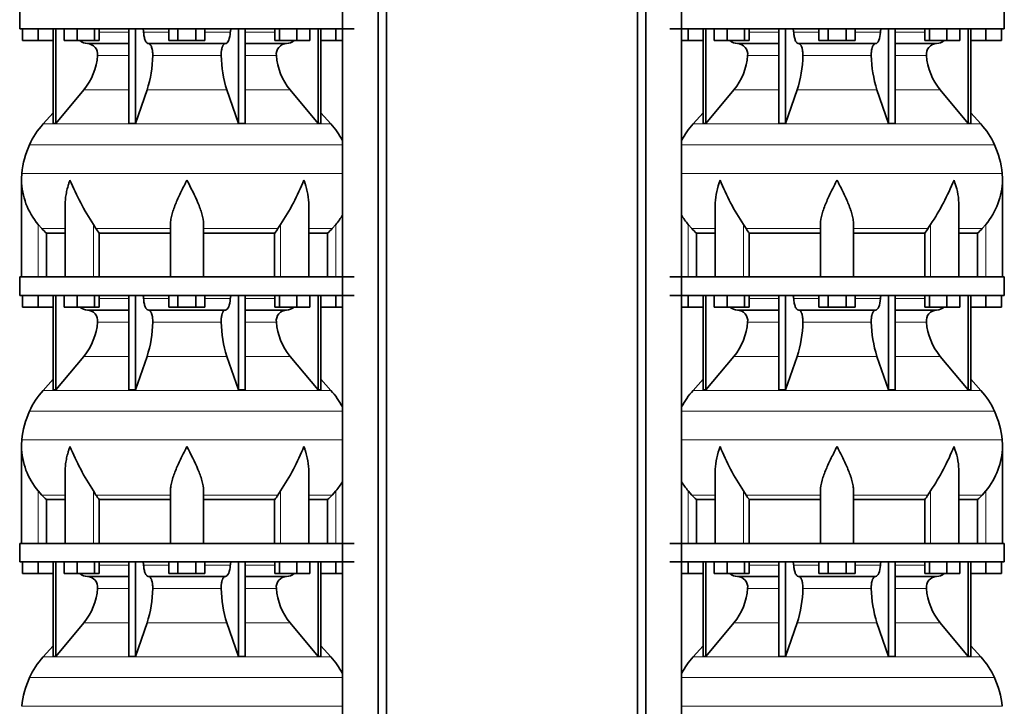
# Model space of a CAD drawing. Header units: millimetres. Extents: x 160 to 768, y -1429 to 1506.
# Tile 14 of 17: x 165 to 701, y 304 to 677. Entities that reach past the tile are written whole.
import ezdxf

# ---------------------------------------------------------------- set-up
doc = ezdxf.new("R2010")
doc.units = ezdxf.units.MM
doc.layers.add('LOW_134-6', color=7, linetype='Continuous')
doc.layers.add('VSI134_DIFFUSORE', color=7, linetype='Continuous')

# ---------------------------------------------------------------- blocks, each defined once
blk = doc.blocks.new('SE')
at = {"layer": 'LOW_134-6', "color": 7, "linetype": 'Continuous', "lineweight": 35}
for p, q in [((340.92, 992.18), (340.92, 105.68)), ((360.31, 105.68), (360.31, 992.18)), ((364.86, 105.68), (364.86, 992.18)), ((340.85, 672.18), (340.85, 537.18)), ((340.85, 527.18), (340.85, 392.18)), ((340.85, 382.18), (340.85, 247.18))]:
    blk.add_line(p, q, dxfattribs=at)
at = {"layer": 'VSI134_DIFFUSORE', "color": 7, "linetype": 'Continuous', "lineweight": 35}
for p, q in [((165.29, 682.18), (165.29, 672.18)), ((165.29, 672.18), (347.29, 672.18)), ((166.79, 665.78), (166.79, 672.18)), ((166.79, 665.78), (166.79, 672.18)), ((175.29, 665.78), (175.29, 672.18)), ((183.46, 672.18), (183.46, 620.73)), ((184.99, 672.18), (184.99, 620.73)), ((189.53, 665.78), (189.53, 672.18)), ((196.47, 665.78), (196.47, 672.18)), ((205.95, 665.78), (205.95, 672.18)), ((208.49, 665.78), (208.49, 672.18)), ((224.59, 672.18), (224.59, 620.73)), ((228.29, 672.18), (228.29, 620.73)), ((246.47, 665.78), (246.47, 672.18)), ((251.38, 665.78), (251.38, 672.18)), ((261.2, 665.78), (261.2, 672.18)), ((266.1, 665.78), (266.1, 672.18)), ((284.29, 672.18), (284.29, 620.73)), ((287.99, 672.18), (287.99, 620.73)), ((304.08, 665.78), (304.08, 672.18)), ((306.63, 665.78), (306.63, 672.18)), ((316.11, 665.78), (316.11, 672.18)), ((323.05, 665.78), (323.05, 672.18)), ((327.59, 672.18), (327.59, 620.73)), ((329.12, 672.18), (329.12, 620.73)), ((337.29, 665.78), (337.29, 672.18)), ((175.29, 665.78), (166.79, 665.78)), ((183.46, 665.78), (175.29, 665.78)), ((196.47, 665.78), (189.53, 665.78)), ((205.95, 665.78), (196.47, 665.78)), ((208.49, 665.78), (205.95, 665.78)), ((251.38, 665.78), (246.47, 665.78)), ((261.2, 665.78), (251.38, 665.78)), ((266.1, 665.78), (261.2, 665.78)), ((306.63, 665.78), (304.08, 665.78)), ((316.11, 665.78), (306.63, 665.78)), ((323.05, 665.78), (316.11, 665.78)), ((337.29, 665.78), (329.12, 665.78)), ((340.85, 665.78), (337.29, 665.78)), ((202.12, 664.18), (224.59, 664.18)), ((235.38, 664.18), (277.2, 664.18)), ((287.99, 664.18), (310.46, 664.18)), ((184.99, 620.73), (200.15, 638.94)), ((228.29, 620.73), (234.57, 638.94)), ((278.01, 638.94), (284.29, 620.73)), ((312.43, 638.94), (327.59, 620.73)), ((183.46, 626.5), (177.99, 620.43)), ((334.59, 620.43), (329.12, 626.5)), ((183.46, 620.73), (184.99, 620.73)), ((224.59, 620.73), (228.29, 620.73)), ((284.29, 620.73), (287.99, 620.73)), ((327.59, 620.73), (329.12, 620.73)), ((166.29, 589.92), (166.29, 537.18)), ((190.01, 576.54), (190.01, 537.18)), ((322.57, 537.18), (322.57, 576.54)), ((177.3, 563.48), (175.29, 565.78)), ((206.8, 563.48), (205.38, 565.78)), ((247.29, 537.18), (247.29, 565.78)), ((265.29, 537.18), (265.29, 565.78)), ((307.2, 565.78), (305.78, 563.48)), ((337.29, 565.78), (335.28, 563.48)), ((179.82, 561.04), (190.01, 561.04)), ((179.82, 537.18), (179.82, 561.04)), ((208.58, 561.04), (247.29, 561.04)), ((208.58, 537.18), (208.58, 561.04)), ((265.29, 561.04), (304, 561.04)), ((304, 561.04), (304, 537.18)), ((322.57, 561.04), (332.76, 561.04)), ((332.76, 561.04), (332.76, 537.18)), ((347.29, 537.18), (165.29, 537.18)), ((165.29, 537.18), (165.29, 527.18)), ((165.29, 527.18), (347.29, 527.18)), ((166.79, 520.78), (166.79, 527.18)), ((166.79, 520.78), (166.79, 527.18)), ((175.29, 520.78), (175.29, 527.18)), ((183.46, 527.18), (183.46, 475.73)), ((184.99, 527.18), (184.99, 475.73)), ((189.53, 520.78), (189.53, 527.18)), ((196.47, 520.78), (196.47, 527.18)), ((205.95, 520.78), (205.95, 527.18)), ((208.49, 520.78), (208.49, 527.18)), ((224.59, 527.18), (224.59, 475.73)), ((228.29, 527.18), (228.29, 475.73)), ((246.47, 520.78), (246.47, 527.18)), ((251.38, 520.78), (251.38, 527.18)), ((261.2, 520.78), (261.2, 527.18)), ((266.1, 520.78), (266.1, 527.18)), ((284.29, 527.18), (284.29, 475.73)), ((287.99, 527.18), (287.99, 475.73)), ((304.08, 520.78), (304.08, 527.18)), ((306.63, 520.78), (306.63, 527.18)), ((316.11, 520.78), (316.11, 527.18)), ((323.05, 520.78), (323.05, 527.18)), ((327.59, 527.18), (327.59, 475.73)), ((329.12, 527.18), (329.12, 475.73)), ((337.29, 520.78), (337.29, 527.18)), ((175.29, 520.78), (166.79, 520.78)), ((183.46, 520.78), (175.29, 520.78)), ((196.47, 520.78), (189.53, 520.78)), ((205.95, 520.78), (196.47, 520.78)), ((208.49, 520.78), (205.95, 520.78)), ((251.38, 520.78), (246.47, 520.78)), ((261.2, 520.78), (251.38, 520.78)), ((266.1, 520.78), (261.2, 520.78)), ((306.63, 520.78), (304.08, 520.78)), ((316.11, 520.78), (306.63, 520.78)), ((323.05, 520.78), (316.11, 520.78)), ((337.29, 520.78), (329.12, 520.78)), ((340.85, 520.78), (337.29, 520.78)), ((202.12, 519.18), (224.59, 519.18)), ((235.38, 519.18), (277.2, 519.18)), ((287.99, 519.18), (310.46, 519.18)), ((184.99, 475.73), (200.15, 493.94)), ((228.29, 475.73), (234.57, 493.94)), ((278.01, 493.94), (284.29, 475.73)), ((312.43, 493.94), (327.59, 475.73)), ((183.46, 481.5), (177.99, 475.43)), ((334.59, 475.43), (329.12, 481.5)), ((183.46, 475.73), (184.99, 475.73)), ((224.59, 475.73), (228.29, 475.73)), ((284.29, 475.73), (287.99, 475.73)), ((327.59, 475.73), (329.12, 475.73)), ((166.29, 444.92), (166.29, 392.18)), ((190.01, 431.54), (190.01, 392.18)), ((322.57, 392.18), (322.57, 431.54)), ((177.3, 418.48), (175.29, 420.78)), ((206.8, 418.48), (205.38, 420.78)), ((247.29, 392.18), (247.29, 420.78)), ((265.29, 392.18), (265.29, 420.78)), ((307.2, 420.78), (305.78, 418.48)), ((337.29, 420.78), (335.28, 418.48)), ((179.82, 416.04), (190.01, 416.04)), ((179.82, 392.18), (179.82, 416.04)), ((208.58, 416.04), (247.29, 416.04)), ((208.58, 392.18), (208.58, 416.04)), ((265.29, 416.04), (304, 416.04)), ((304, 416.04), (304, 392.18)), ((322.57, 416.04), (332.76, 416.04)), ((332.76, 416.04), (332.76, 392.18)), ((347.29, 392.18), (165.29, 392.18)), ((165.29, 392.18), (165.29, 382.18)), ((165.29, 382.18), (347.29, 382.18)), ((166.79, 375.78), (166.79, 382.18)), ((166.79, 375.78), (166.79, 382.18)), ((175.29, 375.78), (175.29, 382.18)), ((183.46, 382.18), (183.46, 330.73)), ((184.99, 382.18), (184.99, 330.73)), ((189.53, 375.78), (189.53, 382.18)), ((196.47, 375.78), (196.47, 382.18)), ((205.95, 375.78), (205.95, 382.18)), ((208.49, 375.78), (208.49, 382.18)), ((224.59, 382.18), (224.59, 330.73)), ((228.29, 382.18), (228.29, 330.73)), ((246.47, 375.78), (246.47, 382.18)), ((251.38, 375.78), (251.38, 382.18)), ((261.2, 375.78), (261.2, 382.18)), ((266.1, 375.78), (266.1, 382.18)), ((284.29, 382.18), (284.29, 330.73)), ((287.99, 382.18), (287.99, 330.73)), ((304.08, 375.78), (304.08, 382.18)), ((306.63, 375.78), (306.63, 382.18)), ((316.11, 375.78), (316.11, 382.18)), ((323.05, 375.78), (323.05, 382.18)), ((327.59, 382.18), (327.59, 330.73)), ((329.12, 382.18), (329.12, 330.73)), ((337.29, 375.78), (337.29, 382.18)), ((175.29, 375.78), (166.79, 375.78)), ((183.46, 375.78), (175.29, 375.78)), ((196.47, 375.78), (189.53, 375.78)), ((205.95, 375.78), (196.47, 375.78)), ((208.49, 375.78), (205.95, 375.78)), ((251.38, 375.78), (246.47, 375.78)), ((261.2, 375.78), (251.38, 375.78)), ((266.1, 375.78), (261.2, 375.78)), ((306.63, 375.78), (304.08, 375.78)), ((316.11, 375.78), (306.63, 375.78)), ((323.05, 375.78), (316.11, 375.78)), ((337.29, 375.78), (329.12, 375.78)), ((340.85, 375.78), (337.29, 375.78)), ((202.12, 374.18), (224.59, 374.18)), ((235.38, 374.18), (277.2, 374.18)), ((287.99, 374.18), (310.46, 374.18)), ((184.99, 330.73), (200.15, 348.94)), ((228.29, 330.73), (234.57, 348.94)), ((278.01, 348.94), (284.29, 330.73)), ((312.43, 348.94), (327.59, 330.73)), ((183.46, 336.5), (177.99, 330.43)), ((334.59, 330.43), (329.12, 336.5)), ((183.46, 330.73), (184.99, 330.73)), ((224.59, 330.73), (228.29, 330.73)), ((284.29, 330.73), (287.99, 330.73)), ((327.59, 330.73), (329.12, 330.73))]:
    blk.add_line(p, q, dxfattribs=at)
at = {"layer": 'VSI134_DIFFUSORE', "color": 4, "linetype": 'Continuous', "lineweight": 9}
for p, q in [((208.49, 670.41), (224.59, 670.41)), ((232.72, 670.41), (246.47, 670.41)), ((266.1, 670.41), (279.86, 670.41)), ((287.99, 670.41), (304.08, 670.41)), ((224.59, 657.64), (207.66, 657.64)), ((274.9, 657.64), (237.68, 657.64)), ((304.92, 657.64), (287.99, 657.64)), ((200.15, 638.94), (224.59, 638.94)), ((234.57, 638.94), (278.01, 638.94)), ((287.99, 638.94), (312.43, 638.94)), ((177.99, 620.43), (334.59, 620.43)), ((340.85, 609.17), (170.62, 609.17)), ((166.46, 593.54), (340.85, 593.54)), ((175.29, 537.18), (175.29, 565.78)), ((177.3, 563.48), (190.01, 563.48)), ((205.38, 537.18), (205.38, 565.78)), ((206.8, 563.48), (247.29, 563.48)), ((265.29, 563.48), (305.78, 563.48)), ((307.2, 537.18), (307.2, 565.78)), ((322.57, 563.48), (335.28, 563.48)), ((337.29, 537.18), (337.29, 565.78)), ((208.49, 525.41), (224.59, 525.41)), ((232.72, 525.41), (246.47, 525.41)), ((266.1, 525.41), (279.86, 525.41)), ((287.99, 525.41), (304.08, 525.41)), ((224.59, 512.64), (207.66, 512.64)), ((274.9, 512.64), (237.68, 512.64)), ((304.92, 512.64), (287.99, 512.64)), ((200.15, 493.94), (224.59, 493.94)), ((234.57, 493.94), (278.01, 493.94)), ((287.99, 493.94), (312.43, 493.94)), ((177.99, 475.43), (334.59, 475.43)), ((340.85, 464.17), (170.62, 464.17)), ((166.46, 448.54), (340.85, 448.54)), ((175.29, 392.18), (175.29, 420.78)), ((177.3, 418.48), (190.01, 418.48)), ((205.38, 392.18), (205.38, 420.78)), ((206.8, 418.48), (247.29, 418.48)), ((265.29, 418.48), (305.78, 418.48)), ((307.2, 392.18), (307.2, 420.78)), ((322.57, 418.48), (335.28, 418.48)), ((337.29, 392.18), (337.29, 420.78)), ((208.49, 380.41), (224.59, 380.41)), ((232.72, 380.41), (246.47, 380.41)), ((266.1, 380.41), (279.86, 380.41)), ((287.99, 380.41), (304.08, 380.41)), ((224.59, 367.64), (207.66, 367.64)), ((274.9, 367.64), (237.68, 367.64)), ((304.92, 367.64), (287.99, 367.64)), ((200.15, 348.94), (224.59, 348.94)), ((234.57, 348.94), (278.01, 348.94)), ((287.99, 348.94), (312.43, 348.94)), ((177.99, 330.43), (334.59, 330.43)), ((340.85, 319.17), (170.62, 319.17)), ((166.46, 303.54), (340.85, 303.54))]:
    blk.add_line(p, q, dxfattribs=at)
at = {"layer": 'VSI134_DIFFUSORE', "color": 7, "linetype": 'Continuous', "lineweight": 35}
for centre, radius, start, end in [((202.35, 670.86), 6.68, 229.5852, 268.0094), ((310.23, 670.86), 6.68, 271.9979, 310.3729), ((201.83, 658.32), 5.87, 353.3223, 87.2173), ((310.73, 658.34), 5.85, 92.5772, 186.8833), ((174.36, 660.16), 33.4, 320.5472, 355.6594), ((172.72, 658.84), 64.97, 342.1602, 358.9354), ((341.37, 659.09), 66.48, 181.2569, 197.6475), ((338.33, 660.21), 33.51, 184.3996, 219.3938), ((210.69, 590.98), 44, 138, 155.5912), ((301.89, 590.98), 44, 27.6842, 42), ((215.24, 588.92), 49, 155.5912, 174.5826), ((204.79, 589.91), 38.5, 174.5826, 180.0352), ((204.98, 590.59), 38.7, 181.0159, 219.8906), ((330.99, 647.45), 149.83, 202.585, 213.0327), ((196.07, 639.81), 133.53, 326.3278, 338.0546), ((307.6, 590.59), 38.7, 320.1094, 329.446), ((239.94, 585.72), 39.91, 213.8601, 218.2043), ((272.67, 585.7), 39.88, 321.7938, 326.1418), ((202.35, 525.86), 6.68, 229.5852, 268.0094), ((310.23, 525.86), 6.68, 271.9979, 310.3729), ((201.83, 513.32), 5.87, 353.3223, 87.2173), ((310.73, 513.34), 5.85, 92.5772, 186.8833), ((174.36, 515.16), 33.4, 320.5472, 355.6594), ((172.72, 513.84), 64.97, 342.1602, 358.9354), ((341.37, 514.09), 66.48, 181.2569, 197.6475), ((338.33, 515.21), 33.51, 184.3996, 219.3938), ((210.69, 445.98), 44, 138, 155.5912), ((301.89, 445.98), 44, 27.6842, 42), ((215.24, 443.92), 49, 155.5912, 174.5826), ((204.79, 444.91), 38.5, 174.5826, 180.0352), ((204.98, 445.59), 38.7, 181.0159, 219.8906), ((330.99, 502.45), 149.83, 202.585, 213.0327), ((196.07, 494.81), 133.53, 326.3278, 338.0546), ((307.6, 445.59), 38.7, 320.1094, 329.446), ((239.94, 440.72), 39.91, 213.8601, 218.2043), ((272.67, 440.7), 39.88, 321.7938, 326.1418), ((202.35, 380.86), 6.68, 229.5852, 268.0094), ((310.23, 380.86), 6.68, 271.9979, 310.3729), ((201.83, 368.32), 5.87, 353.3223, 87.2173), ((310.73, 368.34), 5.85, 92.5772, 186.8833), ((174.36, 370.16), 33.4, 320.5472, 355.6594), ((172.72, 368.84), 64.97, 342.1602, 358.9354), ((341.37, 369.09), 66.48, 181.2569, 197.6475), ((338.33, 370.21), 33.51, 184.3996, 219.3938), ((210.69, 300.98), 44, 138, 155.5912), ((301.89, 300.98), 44, 27.6842, 42), ((215.24, 298.92), 49, 155.5912, 174.5826)]:
    blk.add_arc(centre, radius, start, end, dxfattribs=at)
for points, knots in [([(231.96, 672.18), (232, 672.18), (232.05, 672.17), (232.14, 672.13), (232.19, 672.1), (232.32, 671.97), (232.4, 671.84), (232.54, 671.51), (232.59, 671.32), (232.68, 670.89), (232.71, 670.65), (232.72, 670.41)], [0, 0, 0, 0, 0.125, 0.125, 0.25, 0.25, 0.5, 0.5, 0.75, 0.75, 1, 1, 1, 1]), ([(235.38, 664.18), (235.22, 664.18), (235.06, 664.22), (234.82, 664.34), (234.74, 664.39), (234.58, 664.5), (234.5, 664.57), (234.27, 664.79), (234.13, 664.98), (233.85, 665.43), (233.72, 665.68), (233.47, 666.24), (233.36, 666.56), (233.16, 667.23), (233.07, 667.59), (232.93, 668.34), (232.86, 668.74), (232.77, 669.56), (232.74, 669.98), (232.72, 670.41)], [0, 0, 0, 0, 0.125, 0.125, 0.1875, 0.1875, 0.25, 0.25, 0.375, 0.375, 0.5, 0.5, 0.625, 0.625, 0.75, 0.75, 0.875, 0.875, 1, 1, 1, 1]), ([(279.86, 670.41), (279.79, 668.7), (279.47, 667.1), (278.5, 664.83), (277.85, 664.18), (277.2, 664.18)], [0, 0, 0, 0, 0.5, 0.5, 1, 1, 1, 1]), ([(279.86, 670.41), (279.87, 670.65), (279.9, 670.88), (279.96, 671.21), (279.99, 671.31), (280.05, 671.5), (280.08, 671.59), (280.15, 671.76), (280.18, 671.83), (280.26, 671.95), (280.31, 672.01), (280.39, 672.1), (280.44, 672.13), (280.53, 672.17), (280.58, 672.18), (280.62, 672.18)], [0, 0, 0, 0, 0.25, 0.25, 0.375, 0.375, 0.5, 0.5, 0.625, 0.625, 0.75, 0.75, 0.875, 0.875, 1, 1, 1, 1]), ([(235.38, 664.18), (235.46, 664.18), (235.54, 664.17), (235.7, 664.13), (235.78, 664.1), (236.01, 663.97), (236.16, 663.84), (236.46, 663.5), (236.59, 663.3), (236.79, 662.94), (236.85, 662.81), (236.97, 662.53), (237.03, 662.38), (237.19, 661.92), (237.28, 661.59), (237.4, 661.05), (237.44, 660.87), (237.51, 660.49), (237.54, 660.3), (237.62, 659.71), (237.65, 659.3), (237.69, 658.47), (237.69, 658.05), (237.68, 657.64)], [0, 0, 0, 0, 0.0625, 0.0625, 0.125, 0.125, 0.25, 0.25, 0.375, 0.375, 0.4375, 0.4375, 0.5, 0.5, 0.625, 0.625, 0.6875, 0.6875, 0.75, 0.75, 0.875, 0.875, 1, 1, 1, 1]), ([(274.9, 657.64), (274.89, 658.05), (274.89, 658.47), (274.92, 659.09), (274.93, 659.29), (274.97, 659.7), (274.99, 659.9), (275.07, 660.49), (275.13, 660.87), (275.25, 661.41), (275.3, 661.58), (275.39, 661.92), (275.5, 662.24), (275.61, 662.53), (275.73, 662.8), (275.79, 662.94), (275.99, 663.3), (276.12, 663.51), (276.42, 663.84), (276.57, 663.97), (276.88, 664.14), (277.04, 664.18), (277.2, 664.18)], [0, 0, 0, 0, 0.125, 0.125, 0.1875, 0.1875, 0.25, 0.25, 0.375, 0.375, 0.4375, 0.4375, 0.5, 0.5625, 0.5625, 0.625, 0.625, 0.75, 0.75, 0.875, 0.875, 1, 1, 1, 1]), ([(192.65, 589.91), (192.56, 589.65), (192.46, 589.39), (192.28, 588.86), (192.2, 588.6), (191.94, 587.82), (191.78, 587.3), (191.32, 585.74), (191.06, 584.71), (190.61, 582.63), (190.42, 581.59), (190.15, 579.54), (190.07, 578.52), (190.02, 577.18), (190.01, 576.86), (190.01, 576.53)], [0, 0, 0, 0, 0.03125, 0.03125, 0.0625, 0.0625, 0.125, 0.125, 0.25, 0.25, 0.375, 0.375, 0.5, 0.5, 0.5400162, 0.5400162, 0.5400162, 0.5400162]), ([(256.29, 589.91), (256.16, 589.65), (256.02, 589.39), (255.76, 588.86), (255.63, 588.6), (255.23, 587.82), (254.96, 587.3), (254.18, 585.74), (253.66, 584.71), (252.65, 582.63), (252.15, 581.59), (251.21, 579.54), (250.75, 578.52), (249.91, 576.49), (249.51, 575.48), (248.97, 573.98), (248.8, 573.48), (248.48, 572.48), (248.33, 571.98), (247.91, 570.5), (247.69, 569.53), (247.38, 567.63), (247.29, 566.69), (247.29, 565.78)], [0, 0, 0, 0, 0.03125, 0.03125, 0.0625, 0.0625, 0.125, 0.125, 0.25, 0.25, 0.375, 0.375, 0.5, 0.5, 0.625, 0.625, 0.6875, 0.6875, 0.75, 0.75, 0.875, 0.875, 1, 1, 1, 1]), ([(265.29, 565.78), (265.29, 567.61), (264.94, 569.51), (263.84, 573.46), (263.1, 575.47), (260.56, 581.55), (258.4, 585.76), (256.29, 589.91)], [0, 0, 0, 0, 0.25, 0.25, 0.5, 0.5, 1, 1, 1, 1]), ([(322.57, 576.53), (322.57, 576.87), (322.56, 577.21), (322.47, 579.6), (322.19, 581.64), (321.52, 584.72), (321.25, 585.75), (320.8, 587.3), (320.64, 587.82), (320.38, 588.6), (320.25, 588.99), (320.12, 589.39), (320.02, 589.65), (319.98, 589.78), (319.93, 589.91)], [0.4588627, 0.4588627, 0.4588627, 0.4588627, 0.5, 0.5, 0.75, 0.75, 0.875, 0.875, 0.9375, 0.9375, 0.96875, 0.984375, 0.984375, 1, 1, 1, 1]), ([(231.96, 527.18), (232, 527.18), (232.05, 527.17), (232.14, 527.13), (232.19, 527.1), (232.32, 526.97), (232.4, 526.84), (232.54, 526.51), (232.59, 526.32), (232.68, 525.89), (232.71, 525.65), (232.72, 525.41)], [0, 0, 0, 0, 0.125, 0.125, 0.25, 0.25, 0.5, 0.5, 0.75, 0.75, 1, 1, 1, 1]), ([(235.38, 519.18), (235.22, 519.18), (235.06, 519.22), (234.82, 519.34), (234.74, 519.39), (234.58, 519.5), (234.5, 519.57), (234.27, 519.79), (234.13, 519.98), (233.85, 520.43), (233.72, 520.68), (233.47, 521.24), (233.36, 521.56), (233.16, 522.23), (233.07, 522.59), (232.93, 523.34), (232.86, 523.74), (232.77, 524.56), (232.74, 524.98), (232.72, 525.41)], [0, 0, 0, 0, 0.125, 0.125, 0.1875, 0.1875, 0.25, 0.25, 0.375, 0.375, 0.5, 0.5, 0.625, 0.625, 0.75, 0.75, 0.875, 0.875, 1, 1, 1, 1]), ([(279.86, 525.41), (279.79, 523.7), (279.47, 522.1), (278.5, 519.83), (277.85, 519.18), (277.2, 519.18)], [0, 0, 0, 0, 0.5, 0.5, 1, 1, 1, 1]), ([(279.86, 525.41), (279.87, 525.65), (279.9, 525.88), (279.96, 526.21), (279.99, 526.31), (280.05, 526.5), (280.08, 526.59), (280.15, 526.76), (280.18, 526.83), (280.26, 526.95), (280.31, 527.01), (280.39, 527.1), (280.44, 527.13), (280.53, 527.17), (280.58, 527.18), (280.62, 527.18)], [0, 0, 0, 0, 0.25, 0.25, 0.375, 0.375, 0.5, 0.5, 0.625, 0.625, 0.75, 0.75, 0.875, 0.875, 1, 1, 1, 1]), ([(235.38, 519.18), (235.46, 519.18), (235.54, 519.17), (235.7, 519.13), (235.78, 519.1), (236.01, 518.97), (236.16, 518.84), (236.46, 518.5), (236.59, 518.3), (236.79, 517.94), (236.85, 517.81), (236.97, 517.53), (237.03, 517.38), (237.19, 516.92), (237.28, 516.59), (237.4, 516.05), (237.44, 515.87), (237.51, 515.49), (237.54, 515.3), (237.62, 514.71), (237.65, 514.3), (237.69, 513.47), (237.69, 513.05), (237.68, 512.64)], [0, 0, 0, 0, 0.0625, 0.0625, 0.125, 0.125, 0.25, 0.25, 0.375, 0.375, 0.4375, 0.4375, 0.5, 0.5, 0.625, 0.625, 0.6875, 0.6875, 0.75, 0.75, 0.875, 0.875, 1, 1, 1, 1]), ([(274.9, 512.64), (274.89, 513.05), (274.89, 513.47), (274.92, 514.09), (274.93, 514.29), (274.97, 514.7), (274.99, 514.9), (275.07, 515.49), (275.13, 515.87), (275.25, 516.41), (275.3, 516.58), (275.39, 516.92), (275.5, 517.24), (275.61, 517.53), (275.73, 517.8), (275.79, 517.94), (275.99, 518.3), (276.12, 518.51), (276.42, 518.84), (276.57, 518.97), (276.88, 519.14), (277.04, 519.18), (277.2, 519.18)], [0, 0, 0, 0, 0.125, 0.125, 0.1875, 0.1875, 0.25, 0.25, 0.375, 0.375, 0.4375, 0.4375, 0.5, 0.5625, 0.5625, 0.625, 0.625, 0.75, 0.75, 0.875, 0.875, 1, 1, 1, 1]), ([(192.65, 444.91), (192.56, 444.65), (192.46, 444.39), (192.28, 443.86), (192.2, 443.6), (191.94, 442.82), (191.78, 442.3), (191.32, 440.74), (191.06, 439.71), (190.61, 437.63), (190.42, 436.59), (190.15, 434.54), (190.07, 433.52), (190.02, 432.18), (190.01, 431.86), (190.01, 431.53)], [0, 0, 0, 0, 0.03125, 0.03125, 0.0625, 0.0625, 0.125, 0.125, 0.25, 0.25, 0.375, 0.375, 0.5, 0.5, 0.5400162, 0.5400162, 0.5400162, 0.5400162]), ([(256.29, 444.91), (256.16, 444.65), (256.02, 444.39), (255.76, 443.86), (255.63, 443.6), (255.23, 442.82), (254.96, 442.3), (254.18, 440.74), (253.66, 439.71), (252.65, 437.63), (252.15, 436.59), (251.21, 434.54), (250.75, 433.52), (249.91, 431.49), (249.51, 430.48), (248.97, 428.98), (248.8, 428.48), (248.48, 427.48), (248.33, 426.98), (247.91, 425.5), (247.69, 424.53), (247.38, 422.63), (247.29, 421.69), (247.29, 420.78)], [0, 0, 0, 0, 0.03125, 0.03125, 0.0625, 0.0625, 0.125, 0.125, 0.25, 0.25, 0.375, 0.375, 0.5, 0.5, 0.625, 0.625, 0.6875, 0.6875, 0.75, 0.75, 0.875, 0.875, 1, 1, 1, 1]), ([(265.29, 420.78), (265.29, 422.61), (264.94, 424.51), (263.84, 428.46), (263.1, 430.47), (260.56, 436.55), (258.4, 440.76), (256.29, 444.91)], [0, 0, 0, 0, 0.25, 0.25, 0.5, 0.5, 1, 1, 1, 1]), ([(322.57, 431.53), (322.57, 431.87), (322.56, 432.21), (322.47, 434.6), (322.19, 436.64), (321.52, 439.72), (321.25, 440.75), (320.8, 442.3), (320.64, 442.82), (320.38, 443.6), (320.25, 443.99), (320.12, 444.39), (320.02, 444.65), (319.98, 444.78), (319.93, 444.91)], [0.4588627, 0.4588627, 0.4588627, 0.4588627, 0.5, 0.5, 0.75, 0.75, 0.875, 0.875, 0.9375, 0.9375, 0.96875, 0.984375, 0.984375, 1, 1, 1, 1]), ([(231.96, 382.18), (232, 382.18), (232.05, 382.17), (232.14, 382.13), (232.19, 382.1), (232.32, 381.97), (232.4, 381.84), (232.54, 381.51), (232.59, 381.32), (232.68, 380.89), (232.71, 380.65), (232.72, 380.41)], [0, 0, 0, 0, 0.125, 0.125, 0.25, 0.25, 0.5, 0.5, 0.75, 0.75, 1, 1, 1, 1]), ([(235.38, 374.18), (235.22, 374.18), (235.06, 374.22), (234.82, 374.34), (234.74, 374.39), (234.58, 374.5), (234.5, 374.57), (234.27, 374.79), (234.13, 374.98), (233.85, 375.43), (233.72, 375.68), (233.47, 376.24), (233.36, 376.56), (233.16, 377.23), (233.07, 377.59), (232.93, 378.34), (232.86, 378.74), (232.77, 379.56), (232.74, 379.98), (232.72, 380.41)], [0, 0, 0, 0, 0.125, 0.125, 0.1875, 0.1875, 0.25, 0.25, 0.375, 0.375, 0.5, 0.5, 0.625, 0.625, 0.75, 0.75, 0.875, 0.875, 1, 1, 1, 1]), ([(279.86, 380.41), (279.79, 378.7), (279.47, 377.1), (278.5, 374.83), (277.85, 374.18), (277.2, 374.18)], [0, 0, 0, 0, 0.5, 0.5, 1, 1, 1, 1]), ([(279.86, 380.41), (279.87, 380.65), (279.9, 380.88), (279.96, 381.21), (279.99, 381.31), (280.05, 381.5), (280.08, 381.59), (280.15, 381.76), (280.18, 381.83), (280.26, 381.95), (280.31, 382.01), (280.39, 382.1), (280.44, 382.13), (280.53, 382.17), (280.58, 382.18), (280.62, 382.18)], [0, 0, 0, 0, 0.25, 0.25, 0.375, 0.375, 0.5, 0.5, 0.625, 0.625, 0.75, 0.75, 0.875, 0.875, 1, 1, 1, 1]), ([(235.38, 374.18), (235.46, 374.18), (235.54, 374.17), (235.7, 374.13), (235.78, 374.1), (236.01, 373.97), (236.16, 373.84), (236.46, 373.5), (236.59, 373.3), (236.79, 372.94), (236.85, 372.81), (236.97, 372.53), (237.03, 372.38), (237.19, 371.92), (237.28, 371.59), (237.4, 371.05), (237.44, 370.87), (237.51, 370.49), (237.54, 370.3), (237.62, 369.71), (237.65, 369.3), (237.69, 368.47), (237.69, 368.05), (237.68, 367.64)], [0, 0, 0, 0, 0.0625, 0.0625, 0.125, 0.125, 0.25, 0.25, 0.375, 0.375, 0.4375, 0.4375, 0.5, 0.5, 0.625, 0.625, 0.6875, 0.6875, 0.75, 0.75, 0.875, 0.875, 1, 1, 1, 1]), ([(274.9, 367.64), (274.89, 368.05), (274.89, 368.47), (274.92, 369.09), (274.93, 369.29), (274.97, 369.7), (274.99, 369.9), (275.07, 370.49), (275.13, 370.87), (275.25, 371.41), (275.3, 371.58), (275.39, 371.92), (275.5, 372.24), (275.61, 372.53), (275.73, 372.8), (275.79, 372.94), (275.99, 373.3), (276.12, 373.51), (276.42, 373.84), (276.57, 373.97), (276.88, 374.14), (277.04, 374.18), (277.2, 374.18)], [0, 0, 0, 0, 0.125, 0.125, 0.1875, 0.1875, 0.25, 0.25, 0.375, 0.375, 0.4375, 0.4375, 0.5, 0.5625, 0.5625, 0.625, 0.625, 0.75, 0.75, 0.875, 0.875, 1, 1, 1, 1])]:
    blk.add_open_spline(points, degree=3, knots=knots, dxfattribs=at)
for points in [[(179.82, 561.04), (178.95, 561.82), (178.11, 562.64), (177.3, 563.48)], [(335.28, 563.48), (334.47, 562.64), (333.63, 561.82), (332.76, 561.04)], [(179.82, 416.04), (178.95, 416.82), (178.11, 417.64), (177.3, 418.48)], [(335.28, 418.48), (334.47, 417.64), (333.63, 416.82), (332.76, 416.04)]]:
    blk.add_open_spline(points, degree=3, dxfattribs=at)
blk = doc.blocks.new('SE3')
at = {"layer": 'LOW_134-6', "color": 7, "linetype": 'Continuous', "lineweight": 35}
for p, q in [((501.38, 105.68), (501.38, 992.18)), ((505.93, 105.68), (505.93, 992.18)), ((525.31, 992.18), (525.31, 105.68)), ((525.38, 672.18), (525.38, 537.18)), ((525.38, 527.18), (525.38, 392.18)), ((525.38, 382.18), (525.38, 247.18))]:
    blk.add_line(p, q, dxfattribs=at)
at = {"layer": 'VSI134_DIFFUSORE', "color": 7, "linetype": 'Continuous', "lineweight": 35}
for p, q in [((700.94, 672.18), (700.94, 682.18)), ((518.94, 672.18), (700.94, 672.18)), ((528.94, 665.78), (528.94, 672.18)), ((537.12, 672.18), (537.12, 620.73)), ((538.65, 672.18), (538.65, 620.73)), ((543.19, 665.78), (543.19, 672.18)), ((550.13, 665.78), (550.13, 672.18)), ((559.61, 665.78), (559.61, 672.18)), ((562.15, 665.78), (562.15, 672.18)), ((578.25, 672.18), (578.25, 620.73)), ((581.94, 672.18), (581.94, 620.73)), ((600.13, 665.78), (600.13, 672.18)), ((605.04, 665.78), (605.04, 672.18)), ((614.85, 665.78), (614.85, 672.18)), ((619.76, 665.78), (619.76, 672.18)), ((637.95, 672.18), (637.95, 620.73)), ((641.64, 672.18), (641.64, 620.73)), ((657.74, 665.78), (657.74, 672.18)), ((660.28, 665.78), (660.28, 672.18)), ((669.76, 665.78), (669.76, 672.18)), ((676.7, 665.78), (676.7, 672.18)), ((681.24, 672.18), (681.24, 620.73)), ((682.77, 672.18), (682.77, 620.73)), ((690.94, 665.78), (690.94, 672.18)), ((699.44, 665.78), (699.44, 672.18)), ((528.94, 665.78), (525.38, 665.78)), ((537.12, 665.78), (528.94, 665.78)), ((550.13, 665.78), (543.19, 665.78)), ((559.61, 665.78), (550.13, 665.78)), ((562.15, 665.78), (559.61, 665.78)), ((605.04, 665.78), (600.13, 665.78)), ((614.85, 665.78), (605.04, 665.78)), ((619.76, 665.78), (614.85, 665.78)), ((660.28, 665.78), (657.74, 665.78)), ((669.76, 665.78), (660.28, 665.78)), ((676.7, 665.78), (669.76, 665.78)), ((690.94, 665.78), (682.77, 665.78)), ((699.44, 665.78), (690.94, 665.78)), ((555.77, 664.18), (578.25, 664.18)), ((589.04, 664.18), (630.85, 664.18)), ((641.64, 664.18), (664.12, 664.18)), ((538.65, 620.73), (553.8, 638.94)), ((581.94, 620.73), (588.22, 638.94)), ((631.67, 638.94), (637.95, 620.73)), ((666.09, 638.94), (681.24, 620.73)), ((537.12, 626.5), (531.65, 620.43)), ((688.24, 620.43), (682.77, 626.5)), ((537.12, 620.73), (538.65, 620.73)), ((578.25, 620.73), (581.94, 620.73)), ((637.95, 620.73), (641.64, 620.73)), ((681.24, 620.73), (682.77, 620.73)), ((699.94, 537.18), (699.94, 589.92)), ((543.67, 576.54), (543.67, 537.18)), ((676.22, 537.18), (676.22, 576.54)), ((530.96, 563.48), (528.94, 565.78)), ((560.45, 563.48), (559.03, 565.78)), ((600.94, 537.18), (600.94, 565.78)), ((618.94, 537.18), (618.94, 565.78)), ((660.86, 565.78), (659.43, 563.48)), ((690.94, 565.78), (688.93, 563.48)), ((533.47, 561.04), (543.67, 561.04)), ((533.47, 537.18), (533.47, 561.04)), ((562.23, 561.04), (600.94, 561.04)), ((562.23, 537.18), (562.23, 561.04)), ((618.94, 561.04), (657.65, 561.04)), ((657.65, 561.04), (657.65, 537.18)), ((676.22, 561.04), (686.42, 561.04)), ((686.42, 561.04), (686.42, 537.18)), ((700.94, 537.18), (518.94, 537.18)), ((700.94, 527.18), (700.94, 537.18)), ((518.94, 527.18), (700.94, 527.18)), ((528.94, 520.78), (528.94, 527.18)), ((537.12, 527.18), (537.12, 475.73)), ((538.65, 527.18), (538.65, 475.73)), ((543.19, 520.78), (543.19, 527.18)), ((550.13, 520.78), (550.13, 527.18)), ((559.61, 520.78), (559.61, 527.18)), ((562.15, 520.78), (562.15, 527.18)), ((578.25, 527.18), (578.25, 475.73)), ((581.94, 527.18), (581.94, 475.73)), ((600.13, 520.78), (600.13, 527.18)), ((605.04, 520.78), (605.04, 527.18)), ((614.85, 520.78), (614.85, 527.18)), ((619.76, 520.78), (619.76, 527.18)), ((637.95, 527.18), (637.95, 475.73)), ((641.64, 527.18), (641.64, 475.73)), ((657.74, 520.78), (657.74, 527.18)), ((660.28, 520.78), (660.28, 527.18)), ((669.76, 520.78), (669.76, 527.18)), ((676.7, 520.78), (676.7, 527.18)), ((681.24, 527.18), (681.24, 475.73)), ((682.77, 527.18), (682.77, 475.73)), ((690.94, 520.78), (690.94, 527.18)), ((699.44, 520.78), (699.44, 527.18)), ((528.94, 520.78), (525.38, 520.78)), ((537.12, 520.78), (528.94, 520.78)), ((550.13, 520.78), (543.19, 520.78)), ((559.61, 520.78), (550.13, 520.78)), ((562.15, 520.78), (559.61, 520.78)), ((605.04, 520.78), (600.13, 520.78)), ((614.85, 520.78), (605.04, 520.78)), ((619.76, 520.78), (614.85, 520.78)), ((660.28, 520.78), (657.74, 520.78)), ((669.76, 520.78), (660.28, 520.78)), ((676.7, 520.78), (669.76, 520.78)), ((690.94, 520.78), (682.77, 520.78)), ((699.44, 520.78), (690.94, 520.78)), ((555.77, 519.18), (578.25, 519.18)), ((589.04, 519.18), (630.85, 519.18)), ((641.64, 519.18), (664.12, 519.18)), ((538.65, 475.73), (553.8, 493.94)), ((581.94, 475.73), (588.22, 493.94)), ((631.67, 493.94), (637.95, 475.73)), ((666.09, 493.94), (681.24, 475.73)), ((537.12, 481.5), (531.65, 475.43)), ((688.24, 475.43), (682.77, 481.5)), ((537.12, 475.73), (538.65, 475.73)), ((578.25, 475.73), (581.94, 475.73)), ((637.95, 475.73), (641.64, 475.73)), ((681.24, 475.73), (682.77, 475.73)), ((699.94, 392.18), (699.94, 444.92)), ((543.67, 431.54), (543.67, 392.18)), ((676.22, 392.18), (676.22, 431.54)), ((530.96, 418.48), (528.94, 420.78)), ((560.45, 418.48), (559.03, 420.78)), ((600.94, 392.18), (600.94, 420.78)), ((618.94, 392.18), (618.94, 420.78)), ((660.86, 420.78), (659.43, 418.48)), ((690.94, 420.78), (688.93, 418.48)), ((533.47, 416.04), (543.67, 416.04)), ((533.47, 392.18), (533.47, 416.04)), ((562.23, 416.04), (600.94, 416.04)), ((562.23, 392.18), (562.23, 416.04)), ((618.94, 416.04), (657.65, 416.04)), ((657.65, 416.04), (657.65, 392.18)), ((676.22, 416.04), (686.42, 416.04)), ((686.42, 416.04), (686.42, 392.18)), ((700.94, 392.18), (518.94, 392.18)), ((700.94, 382.18), (700.94, 392.18)), ((518.94, 382.18), (700.94, 382.18)), ((528.94, 375.78), (528.94, 382.18)), ((537.12, 382.18), (537.12, 330.73)), ((538.65, 382.18), (538.65, 330.73)), ((543.19, 375.78), (543.19, 382.18)), ((550.13, 375.78), (550.13, 382.18)), ((559.61, 375.78), (559.61, 382.18)), ((562.15, 375.78), (562.15, 382.18)), ((578.25, 382.18), (578.25, 330.73)), ((581.94, 382.18), (581.94, 330.73)), ((600.13, 375.78), (600.13, 382.18)), ((605.04, 375.78), (605.04, 382.18)), ((614.85, 375.78), (614.85, 382.18)), ((619.76, 375.78), (619.76, 382.18)), ((637.95, 382.18), (637.95, 330.73)), ((641.64, 382.18), (641.64, 330.73)), ((657.74, 375.78), (657.74, 382.18)), ((660.28, 375.78), (660.28, 382.18)), ((669.76, 375.78), (669.76, 382.18)), ((676.7, 375.78), (676.7, 382.18)), ((681.24, 382.18), (681.24, 330.73)), ((682.77, 382.18), (682.77, 330.73)), ((690.94, 375.78), (690.94, 382.18)), ((699.44, 375.78), (699.44, 382.18)), ((528.94, 375.78), (525.38, 375.78)), ((537.12, 375.78), (528.94, 375.78)), ((550.13, 375.78), (543.19, 375.78)), ((559.61, 375.78), (550.13, 375.78)), ((562.15, 375.78), (559.61, 375.78)), ((605.04, 375.78), (600.13, 375.78)), ((614.85, 375.78), (605.04, 375.78)), ((619.76, 375.78), (614.85, 375.78)), ((660.28, 375.78), (657.74, 375.78)), ((669.76, 375.78), (660.28, 375.78)), ((676.7, 375.78), (669.76, 375.78)), ((690.94, 375.78), (682.77, 375.78)), ((699.44, 375.78), (690.94, 375.78)), ((555.77, 374.18), (578.25, 374.18)), ((589.04, 374.18), (630.85, 374.18)), ((641.64, 374.18), (664.12, 374.18)), ((538.65, 330.73), (553.8, 348.94)), ((581.94, 330.73), (588.22, 348.94)), ((631.67, 348.94), (637.95, 330.73)), ((666.09, 348.94), (681.24, 330.73)), ((537.12, 336.5), (531.65, 330.43)), ((688.24, 330.43), (682.77, 336.5)), ((537.12, 330.73), (538.65, 330.73)), ((578.25, 330.73), (581.94, 330.73)), ((637.95, 330.73), (641.64, 330.73)), ((681.24, 330.73), (682.77, 330.73))]:
    blk.add_line(p, q, dxfattribs=at)
at = {"layer": 'VSI134_DIFFUSORE', "color": 4, "linetype": 'Continuous', "lineweight": 9}
for p, q in [((562.15, 670.41), (578.25, 670.41)), ((586.37, 670.41), (600.13, 670.41)), ((619.76, 670.41), (633.52, 670.41)), ((641.64, 670.41), (657.74, 670.41)), ((578.25, 657.64), (561.32, 657.64)), ((628.56, 657.64), (591.33, 657.64)), ((658.57, 657.64), (641.64, 657.64)), ((553.8, 638.94), (578.25, 638.94)), ((588.22, 638.94), (631.67, 638.94)), ((641.64, 638.94), (666.09, 638.94)), ((531.65, 620.43), (688.24, 620.43)), ((695.61, 609.17), (525.38, 609.17)), ((525.38, 593.54), (699.77, 593.54)), ((528.94, 537.18), (528.94, 565.78)), ((543.67, 563.48), (530.96, 563.48)), ((559.03, 537.18), (559.03, 565.78)), ((600.94, 563.48), (560.45, 563.48)), ((618.94, 563.48), (659.43, 563.48)), ((660.86, 537.18), (660.86, 565.78)), ((676.22, 563.48), (688.93, 563.48)), ((690.94, 537.18), (690.94, 565.78)), ((562.15, 525.41), (578.25, 525.41)), ((586.37, 525.41), (600.13, 525.41)), ((619.76, 525.41), (633.52, 525.41)), ((641.64, 525.41), (657.74, 525.41)), ((578.25, 512.64), (561.32, 512.64)), ((628.56, 512.64), (591.33, 512.64)), ((658.57, 512.64), (641.64, 512.64)), ((553.8, 493.94), (578.25, 493.94)), ((588.22, 493.94), (631.67, 493.94)), ((641.64, 493.94), (666.09, 493.94)), ((531.65, 475.43), (688.24, 475.43)), ((695.61, 464.17), (525.38, 464.17)), ((525.38, 448.54), (699.77, 448.54)), ((528.94, 392.18), (528.94, 420.78)), ((543.67, 418.48), (530.96, 418.48)), ((559.03, 392.18), (559.03, 420.78)), ((600.94, 418.48), (560.45, 418.48)), ((618.94, 418.48), (659.43, 418.48)), ((660.86, 392.18), (660.86, 420.78)), ((676.22, 418.48), (688.93, 418.48)), ((690.94, 392.18), (690.94, 420.78)), ((562.15, 380.41), (578.25, 380.41)), ((586.37, 380.41), (600.13, 380.41)), ((619.76, 380.41), (633.52, 380.41)), ((641.64, 380.41), (657.74, 380.41)), ((578.25, 367.64), (561.32, 367.64)), ((628.56, 367.64), (591.33, 367.64)), ((658.57, 367.64), (641.64, 367.64)), ((553.8, 348.94), (578.25, 348.94)), ((588.22, 348.94), (631.67, 348.94)), ((641.64, 348.94), (666.09, 348.94)), ((531.65, 330.43), (688.24, 330.43)), ((695.61, 319.17), (525.38, 319.17)), ((525.38, 303.54), (699.77, 303.54))]:
    blk.add_line(p, q, dxfattribs=at)
at = {"layer": 'VSI134_DIFFUSORE', "color": 7, "linetype": 'Continuous', "lineweight": 35}
for centre, radius, start, end in [((556, 670.86), 6.68, 229.5852, 268.0094), ((663.89, 670.86), 6.68, 271.9979, 310.3729), ((555.49, 658.32), 5.87, 353.3223, 87.2173), ((664.38, 658.34), 5.85, 92.5772, 186.8833), ((528.01, 660.16), 33.4, 320.5472, 355.6594), ((526.38, 658.84), 64.97, 342.1602, 358.9354), ((695.02, 659.09), 66.48, 181.2569, 197.6475), ((691.98, 660.21), 33.51, 184.3996, 219.3938), ((564.34, 590.98), 44, 138, 152.3158), ((655.54, 590.98), 44, 24.4088, 42), ((650.99, 588.92), 49, 5.4174, 24.4088), ((672.13, 640.85), 135.74, 202.0412, 213.5763), ((547.76, 640.85), 135.74, 326.4237, 337.9588), ((661.25, 590.59), 38.7, 320.1094, 358.9842), ((661.44, 589.91), 38.5, 359.9861, 5.4174), ((558.64, 590.59), 38.7, 210.5496, 219.8906), ((593.57, 585.7), 39.88, 213.8582, 218.2062), ((626.32, 585.7), 39.88, 321.7938, 326.1418), ((556, 525.86), 6.68, 229.5852, 268.0094), ((663.89, 525.86), 6.68, 271.9979, 310.3729), ((555.49, 513.32), 5.87, 353.3223, 87.2173), ((664.38, 513.34), 5.85, 92.5772, 186.8833), ((528.01, 515.16), 33.4, 320.5472, 355.6594), ((526.38, 513.84), 64.97, 342.1602, 358.9354), ((695.02, 514.09), 66.48, 181.2569, 197.6475), ((691.98, 515.21), 33.51, 184.3996, 219.3938), ((564.34, 445.98), 44, 138, 152.3158), ((655.54, 445.98), 44, 24.4088, 42), ((650.99, 443.92), 49, 5.4174, 24.4088), ((672.13, 495.85), 135.74, 202.0412, 213.5763), ((547.76, 495.85), 135.74, 326.4237, 337.9588), ((661.25, 445.59), 38.7, 320.1094, 358.9842), ((661.44, 444.91), 38.5, 359.9861, 5.4174), ((558.64, 445.59), 38.7, 210.5496, 219.8906), ((593.57, 440.7), 39.88, 213.8582, 218.2062), ((626.32, 440.7), 39.88, 321.7938, 326.1418), ((556, 380.86), 6.68, 229.5852, 268.0094), ((663.89, 380.86), 6.68, 271.9979, 310.3729), ((555.49, 368.32), 5.87, 353.3223, 87.2173), ((664.38, 368.34), 5.85, 92.5772, 186.8833), ((528.01, 370.16), 33.4, 320.5472, 355.6594), ((526.38, 368.84), 64.97, 342.1602, 358.9354), ((695.02, 369.09), 66.48, 181.2569, 197.6475), ((691.98, 370.21), 33.51, 184.3996, 219.3938), ((564.34, 300.98), 44, 138, 152.3158), ((655.54, 300.98), 44, 24.4088, 42), ((650.99, 298.92), 49, 5.4174, 24.4088)]:
    blk.add_arc(centre, radius, start, end, dxfattribs=at)
for points, knots in [([(585.61, 672.18), (585.66, 672.18), (585.7, 672.17), (585.8, 672.13), (585.84, 672.1), (585.97, 671.97), (586.05, 671.84), (586.19, 671.51), (586.25, 671.32), (586.33, 670.89), (586.36, 670.65), (586.37, 670.41)], [0, 0, 0, 0, 0.125, 0.125, 0.25, 0.25, 0.5, 0.5, 0.75, 0.75, 1, 1, 1, 1]), ([(589.04, 664.18), (588.87, 664.18), (588.71, 664.22), (588.47, 664.34), (588.39, 664.39), (588.23, 664.5), (588.16, 664.57), (587.93, 664.79), (587.78, 664.98), (587.5, 665.43), (587.37, 665.68), (587.13, 666.24), (587.02, 666.56), (586.82, 667.23), (586.73, 667.59), (586.58, 668.34), (586.52, 668.74), (586.42, 669.56), (586.39, 669.98), (586.37, 670.41)], [0, 0, 0, 0, 0.125, 0.125, 0.1875, 0.1875, 0.25, 0.25, 0.375, 0.375, 0.5, 0.5, 0.625, 0.625, 0.75, 0.75, 0.875, 0.875, 1, 1, 1, 1]), ([(633.52, 670.41), (633.44, 668.7), (633.13, 667.1), (632.15, 664.83), (631.5, 664.18), (630.85, 664.18)], [0, 0, 0, 0, 0.5, 0.5, 1, 1, 1, 1]), ([(633.52, 670.41), (633.53, 670.65), (633.55, 670.88), (633.62, 671.21), (633.64, 671.31), (633.7, 671.5), (633.73, 671.59), (633.8, 671.76), (633.84, 671.83), (633.92, 671.95), (633.96, 672.01), (634.05, 672.1), (634.09, 672.13), (634.18, 672.17), (634.23, 672.18), (634.28, 672.18)], [0, 0, 0, 0, 0.25, 0.25, 0.375, 0.375, 0.5, 0.5, 0.625, 0.625, 0.75, 0.75, 0.875, 0.875, 1, 1, 1, 1]), ([(589.04, 664.18), (589.12, 664.18), (589.2, 664.17), (589.35, 664.13), (589.43, 664.1), (589.67, 663.97), (589.82, 663.84), (590.11, 663.5), (590.25, 663.3), (590.44, 662.94), (590.5, 662.81), (590.62, 662.53), (590.68, 662.38), (590.84, 661.92), (590.94, 661.59), (591.06, 661.05), (591.1, 660.87), (591.16, 660.49), (591.19, 660.3), (591.27, 659.71), (591.31, 659.3), (591.34, 658.47), (591.35, 658.05), (591.33, 657.64)], [0, 0, 0, 0, 0.0625, 0.0625, 0.125, 0.125, 0.25, 0.25, 0.375, 0.375, 0.4375, 0.4375, 0.5, 0.5, 0.625, 0.625, 0.6875, 0.6875, 0.75, 0.75, 0.875, 0.875, 1, 1, 1, 1]), ([(628.56, 657.64), (628.54, 658.05), (628.54, 658.47), (628.57, 659.09), (628.59, 659.29), (628.62, 659.7), (628.64, 659.9), (628.72, 660.49), (628.79, 660.87), (628.91, 661.41), (628.95, 661.58), (629.05, 661.92), (629.15, 662.24), (629.26, 662.53), (629.38, 662.8), (629.45, 662.94), (629.64, 663.3), (629.78, 663.51), (630.07, 663.84), (630.22, 663.97), (630.54, 664.14), (630.69, 664.18), (630.85, 664.18)], [0, 0, 0, 0, 0.125, 0.125, 0.1875, 0.1875, 0.25, 0.25, 0.375, 0.375, 0.4375, 0.4375, 0.5, 0.5625, 0.5625, 0.625, 0.625, 0.75, 0.75, 0.875, 0.875, 1, 1, 1, 1]), ([(543.67, 576.53), (543.67, 576.85), (543.67, 577.18), (543.82, 581.55), (544.81, 585.76), (546.3, 589.91)], [0.4601729, 0.4601729, 0.4601729, 0.4601729, 0.5, 0.5, 1, 1, 1, 1]), ([(600.94, 565.78), (600.94, 567.61), (601.3, 569.55), (602.4, 573.49), (603.15, 575.5), (604.86, 579.6), (605.82, 581.64), (607.32, 584.72), (607.84, 585.75), (608.88, 587.82), (609.42, 588.88), (609.94, 589.91)], [0, 0, 0, 0, 0.25, 0.25, 0.5, 0.5, 0.75, 0.75, 0.875, 0.875, 1, 1, 1, 1]), ([(618.94, 565.78), (618.94, 566.69), (618.85, 567.63), (618.54, 569.53), (618.32, 570.5), (617.91, 571.98), (617.76, 572.48), (617.44, 573.48), (617.26, 573.98), (616.72, 575.48), (616.33, 576.49), (615.48, 578.52), (615.03, 579.54), (614.08, 581.59), (613.59, 582.63), (612.57, 584.71), (612.06, 585.74), (611.27, 587.3), (611.01, 587.82), (610.61, 588.6), (610.48, 588.86), (610.21, 589.39), (610.08, 589.65), (609.94, 589.91)], [0, 0, 0, 0, 0.125, 0.125, 0.25, 0.25, 0.3125, 0.3125, 0.375, 0.375, 0.5, 0.5, 0.625, 0.625, 0.75, 0.75, 0.875, 0.875, 0.9375, 0.9375, 0.96875, 0.96875, 1, 1, 1, 1]), ([(676.22, 576.53), (676.22, 576.85), (676.21, 577.18), (676.06, 581.55), (675.08, 585.76), (673.58, 589.91)], [0.4601729, 0.4601729, 0.4601729, 0.4601729, 0.5, 0.5, 1, 1, 1, 1]), ([(585.61, 527.18), (585.66, 527.18), (585.7, 527.17), (585.8, 527.13), (585.84, 527.1), (585.97, 526.97), (586.05, 526.84), (586.19, 526.51), (586.25, 526.32), (586.33, 525.89), (586.36, 525.65), (586.37, 525.41)], [0, 0, 0, 0, 0.125, 0.125, 0.25, 0.25, 0.5, 0.5, 0.75, 0.75, 1, 1, 1, 1]), ([(589.04, 519.18), (588.87, 519.18), (588.71, 519.22), (588.47, 519.34), (588.39, 519.39), (588.23, 519.5), (588.16, 519.57), (587.93, 519.79), (587.78, 519.98), (587.5, 520.43), (587.37, 520.68), (587.13, 521.24), (587.02, 521.56), (586.82, 522.23), (586.73, 522.59), (586.58, 523.34), (586.52, 523.74), (586.42, 524.56), (586.39, 524.98), (586.37, 525.41)], [0, 0, 0, 0, 0.125, 0.125, 0.1875, 0.1875, 0.25, 0.25, 0.375, 0.375, 0.5, 0.5, 0.625, 0.625, 0.75, 0.75, 0.875, 0.875, 1, 1, 1, 1]), ([(633.52, 525.41), (633.44, 523.7), (633.13, 522.1), (632.15, 519.83), (631.5, 519.18), (630.85, 519.18)], [0, 0, 0, 0, 0.5, 0.5, 1, 1, 1, 1]), ([(633.52, 525.41), (633.53, 525.65), (633.55, 525.88), (633.62, 526.21), (633.64, 526.31), (633.7, 526.5), (633.73, 526.59), (633.8, 526.76), (633.84, 526.83), (633.92, 526.95), (633.96, 527.01), (634.05, 527.1), (634.09, 527.13), (634.18, 527.17), (634.23, 527.18), (634.28, 527.18)], [0, 0, 0, 0, 0.25, 0.25, 0.375, 0.375, 0.5, 0.5, 0.625, 0.625, 0.75, 0.75, 0.875, 0.875, 1, 1, 1, 1]), ([(589.04, 519.18), (589.12, 519.18), (589.2, 519.17), (589.35, 519.13), (589.43, 519.1), (589.67, 518.97), (589.82, 518.84), (590.11, 518.5), (590.25, 518.3), (590.44, 517.94), (590.5, 517.81), (590.62, 517.53), (590.68, 517.38), (590.84, 516.92), (590.94, 516.59), (591.06, 516.05), (591.1, 515.87), (591.16, 515.49), (591.19, 515.3), (591.27, 514.71), (591.31, 514.3), (591.34, 513.47), (591.35, 513.05), (591.33, 512.64)], [0, 0, 0, 0, 0.0625, 0.0625, 0.125, 0.125, 0.25, 0.25, 0.375, 0.375, 0.4375, 0.4375, 0.5, 0.5, 0.625, 0.625, 0.6875, 0.6875, 0.75, 0.75, 0.875, 0.875, 1, 1, 1, 1]), ([(628.56, 512.64), (628.54, 513.05), (628.54, 513.47), (628.57, 514.09), (628.59, 514.29), (628.62, 514.7), (628.64, 514.9), (628.72, 515.49), (628.79, 515.87), (628.91, 516.41), (628.95, 516.58), (629.05, 516.92), (629.15, 517.24), (629.26, 517.53), (629.38, 517.8), (629.45, 517.94), (629.64, 518.3), (629.78, 518.51), (630.07, 518.84), (630.22, 518.97), (630.54, 519.14), (630.69, 519.18), (630.85, 519.18)], [0, 0, 0, 0, 0.125, 0.125, 0.1875, 0.1875, 0.25, 0.25, 0.375, 0.375, 0.4375, 0.4375, 0.5, 0.5625, 0.5625, 0.625, 0.625, 0.75, 0.75, 0.875, 0.875, 1, 1, 1, 1]), ([(543.67, 431.53), (543.67, 431.85), (543.67, 432.18), (543.82, 436.55), (544.81, 440.76), (546.3, 444.91)], [0.4601729, 0.4601729, 0.4601729, 0.4601729, 0.5, 0.5, 1, 1, 1, 1]), ([(600.94, 420.78), (600.94, 422.61), (601.3, 424.55), (602.4, 428.49), (603.15, 430.5), (604.86, 434.6), (605.82, 436.64), (607.32, 439.72), (607.84, 440.75), (608.88, 442.82), (609.42, 443.88), (609.94, 444.91)], [0, 0, 0, 0, 0.25, 0.25, 0.5, 0.5, 0.75, 0.75, 0.875, 0.875, 1, 1, 1, 1]), ([(618.94, 420.78), (618.94, 421.69), (618.85, 422.63), (618.54, 424.53), (618.32, 425.5), (617.91, 426.98), (617.76, 427.48), (617.44, 428.48), (617.26, 428.98), (616.72, 430.48), (616.33, 431.49), (615.48, 433.52), (615.03, 434.54), (614.08, 436.59), (613.59, 437.63), (612.57, 439.71), (612.06, 440.74), (611.27, 442.3), (611.01, 442.82), (610.61, 443.6), (610.48, 443.86), (610.21, 444.39), (610.08, 444.65), (609.94, 444.91)], [0, 0, 0, 0, 0.125, 0.125, 0.25, 0.25, 0.3125, 0.3125, 0.375, 0.375, 0.5, 0.5, 0.625, 0.625, 0.75, 0.75, 0.875, 0.875, 0.9375, 0.9375, 0.96875, 0.96875, 1, 1, 1, 1]), ([(676.22, 431.53), (676.22, 431.85), (676.21, 432.18), (676.06, 436.55), (675.08, 440.76), (673.58, 444.91)], [0.4601729, 0.4601729, 0.4601729, 0.4601729, 0.5, 0.5, 1, 1, 1, 1]), ([(585.61, 382.18), (585.66, 382.18), (585.7, 382.17), (585.8, 382.13), (585.84, 382.1), (585.97, 381.97), (586.05, 381.84), (586.19, 381.51), (586.25, 381.32), (586.33, 380.89), (586.36, 380.65), (586.37, 380.41)], [0, 0, 0, 0, 0.125, 0.125, 0.25, 0.25, 0.5, 0.5, 0.75, 0.75, 1, 1, 1, 1]), ([(589.04, 374.18), (588.87, 374.18), (588.71, 374.22), (588.47, 374.34), (588.39, 374.39), (588.23, 374.5), (588.16, 374.57), (587.93, 374.79), (587.78, 374.98), (587.5, 375.43), (587.37, 375.68), (587.13, 376.24), (587.02, 376.56), (586.82, 377.23), (586.73, 377.59), (586.58, 378.34), (586.52, 378.74), (586.42, 379.56), (586.39, 379.98), (586.37, 380.41)], [0, 0, 0, 0, 0.125, 0.125, 0.1875, 0.1875, 0.25, 0.25, 0.375, 0.375, 0.5, 0.5, 0.625, 0.625, 0.75, 0.75, 0.875, 0.875, 1, 1, 1, 1]), ([(633.52, 380.41), (633.44, 378.7), (633.13, 377.1), (632.15, 374.83), (631.5, 374.18), (630.85, 374.18)], [0, 0, 0, 0, 0.5, 0.5, 1, 1, 1, 1]), ([(633.52, 380.41), (633.53, 380.65), (633.55, 380.88), (633.62, 381.21), (633.64, 381.31), (633.7, 381.5), (633.73, 381.59), (633.8, 381.76), (633.84, 381.83), (633.92, 381.95), (633.96, 382.01), (634.05, 382.1), (634.09, 382.13), (634.18, 382.17), (634.23, 382.18), (634.28, 382.18)], [0, 0, 0, 0, 0.25, 0.25, 0.375, 0.375, 0.5, 0.5, 0.625, 0.625, 0.75, 0.75, 0.875, 0.875, 1, 1, 1, 1]), ([(589.04, 374.18), (589.12, 374.18), (589.2, 374.17), (589.35, 374.13), (589.43, 374.1), (589.67, 373.97), (589.82, 373.84), (590.11, 373.5), (590.25, 373.3), (590.44, 372.94), (590.5, 372.81), (590.62, 372.53), (590.68, 372.38), (590.84, 371.92), (590.94, 371.59), (591.06, 371.05), (591.1, 370.87), (591.16, 370.49), (591.19, 370.3), (591.27, 369.71), (591.31, 369.3), (591.34, 368.47), (591.35, 368.05), (591.33, 367.64)], [0, 0, 0, 0, 0.0625, 0.0625, 0.125, 0.125, 0.25, 0.25, 0.375, 0.375, 0.4375, 0.4375, 0.5, 0.5, 0.625, 0.625, 0.6875, 0.6875, 0.75, 0.75, 0.875, 0.875, 1, 1, 1, 1]), ([(628.56, 367.64), (628.54, 368.05), (628.54, 368.47), (628.57, 369.09), (628.59, 369.29), (628.62, 369.7), (628.64, 369.9), (628.72, 370.49), (628.79, 370.87), (628.91, 371.41), (628.95, 371.58), (629.05, 371.92), (629.15, 372.24), (629.26, 372.53), (629.38, 372.8), (629.45, 372.94), (629.64, 373.3), (629.78, 373.51), (630.07, 373.84), (630.22, 373.97), (630.54, 374.14), (630.69, 374.18), (630.85, 374.18)], [0, 0, 0, 0, 0.125, 0.125, 0.1875, 0.1875, 0.25, 0.25, 0.375, 0.375, 0.4375, 0.4375, 0.5, 0.5625, 0.5625, 0.625, 0.625, 0.75, 0.75, 0.875, 0.875, 1, 1, 1, 1])]:
    blk.add_open_spline(points, degree=3, knots=knots, dxfattribs=at)
for points in [[(533.47, 561.04), (532.6, 561.82), (531.76, 562.64), (530.96, 563.48)], [(688.93, 563.48), (688.13, 562.64), (687.29, 561.82), (686.42, 561.04)], [(533.47, 416.04), (532.6, 416.82), (531.76, 417.64), (530.96, 418.48)], [(688.93, 418.48), (688.13, 417.64), (687.29, 416.82), (686.42, 416.04)]]:
    blk.add_open_spline(points, degree=3, dxfattribs=at)

msp = doc.modelspace()

# ---------------------------------------------------------------- block references
for name in ['SE', 'SE3']:
    msp.add_blockref(name, (0, 0))

doc.saveas('drawing.dxf')
